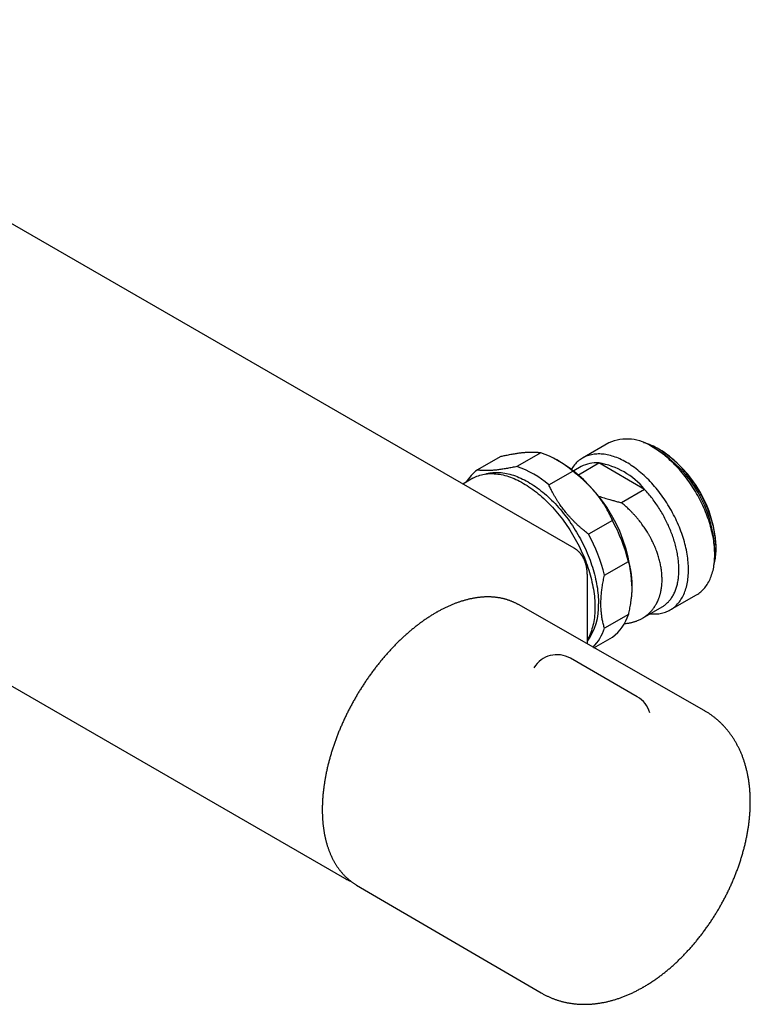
# Model space of a CAD drawing. Header units: millimetres. Extents: x 8 to 681, y 12 to 339.
# Tile 4 of 5: x 572 to 681, y 58 to 204. Entities that reach past the tile are written whole.
import ezdxf

# ---------------------------------------------------------------- set-up
doc = ezdxf.new("R2010")
doc.units = ezdxf.units.MM

msp = doc.modelspace()

# ---------------------------------------------------------------- linework, layer by layer
at = {"color": 7, "linetype": 'Continuous', "lineweight": 30}
for p, q in [((654.62, 125.8), (518.85, 204.17)), ((484.82, 155.24), (620.58, 76.86)), ((659.75, 141.42), (655.86, 139.17)), ((666.96, 140.36), (666.25, 140.77)), ((667.31, 140.41), (667.17, 140.49)), ((640.25, 137.4), (643.79, 139.44)), ((649.67, 139.96), (646.13, 137.92)), ((652.74, 138.48), (652.03, 138.89)), ((655.66, 137.9), (654.55, 137.26)), ((655.23, 136.7), (658.27, 138.45)), ((665.05, 134.53), (658.27, 138.45)), ((639.58, 136.17), (638.12, 135.32)), ((650.86, 135.2), (654.39, 137.24)), ((665.05, 134.53), (661.62, 132.55)), ((660.28, 129.92), (656.74, 127.88)), ((654.62, 125.8), (654.62, 125.8)), ((675.44, 124.85), (675.44, 125.67)), ((675.66, 125.79), (675.66, 125.95)), ((659.1, 121.79), (662.64, 123.83)), ((656.57, 111.61), (656.57, 121.73)), ((656.57, 121.73), (656.57, 121.73)), ((663.17, 120.22), (663.17, 120.42)), ((668.86, 116.66), (672.75, 118.9)), ((646.35, 117.43), (646.28, 117.47)), ((673.9, 101.72), (646.35, 117.43)), ((664.72, 115.42), (667.66, 117.11)), ((662.64, 115.99), (659.1, 113.95)), ((657.54, 111.05), (660.28, 112.63)), ((663.97, 103.76), (654.07, 109.48)), ((622.28, 75.9), (622.35, 75.86)), ((622.35, 75.86), (649.73, 59.86))]:
    msp.add_line(p, q, dxfattribs=at)
at = {"color": 7, "linetype": 'Continuous', "lineweight": 30, "flags": 128}
for points in [[(672.75, 118.9), (672.75, 118.9), (672.92, 119), (673.08, 119.11), (673.24, 119.23), (673.4, 119.35), (673.55, 119.49), (673.69, 119.63), (673.83, 119.77), (673.96, 119.93), (674.09, 120.09), (674.21, 120.26), (674.33, 120.43), (674.44, 120.61), (674.55, 120.8), (674.65, 120.99), (674.75, 121.19), (674.83, 121.4), (674.92, 121.61), (674.99, 121.83), (675.07, 122.06), (675.13, 122.29), (675.19, 122.52), (675.24, 122.76), (675.29, 123.01), (675.33, 123.26), (675.37, 123.51), (675.39, 123.77), (675.42, 124.04), (675.43, 124.3), (675.44, 124.58), (675.44, 124.85), (675.44, 125.13), (675.43, 125.42), (675.42, 125.7), (675.39, 125.99), (675.37, 126.28), (675.33, 126.58), (675.29, 126.88), (675.24, 127.18), (675.19, 127.48), (675.13, 127.78), (675.07, 128.09), (674.99, 128.39), (674.92, 128.7), (674.83, 129.01), (674.75, 129.32), (674.65, 129.63), (674.55, 129.94), (674.44, 130.25), (674.33, 130.56), (674.21, 130.87), (674.09, 131.18), (673.96, 131.49), (673.83, 131.8), (673.69, 132.11), (673.55, 132.41), (673.4, 132.72), (673.24, 133.02), (673.08, 133.32), (672.92, 133.62), (672.75, 133.91), (672.58, 134.21), (672.4, 134.5), (672.22, 134.78), (672.04, 135.07), (671.85, 135.35), (671.66, 135.63), (671.46, 135.9), (671.26, 136.17), (671.06, 136.44), (670.85, 136.7), (670.64, 136.96), (670.43, 137.21), (670.21, 137.46), (669.99, 137.7), (669.77, 137.94), (669.55, 138.17), (669.32, 138.39), (669.09, 138.61), (668.86, 138.83), (668.63, 139.04), (668.4, 139.24), (668.16, 139.44), (667.93, 139.63), (667.69, 139.81), (667.45, 139.99), (667.21, 140.16), (666.97, 140.33), (666.73, 140.48), (666.49, 140.63), (666.25, 140.77)], [(675.34, 123.33), (675.37, 123.42), (675.42, 123.64), (675.47, 123.86), (675.51, 124.09), (675.55, 124.32), (675.58, 124.55), (675.61, 124.79), (675.63, 125.04), (675.65, 125.29), (675.65, 125.54), (675.66, 125.79), (675.65, 126.05), (675.65, 126.31), (675.63, 126.58), (675.61, 126.84), (675.58, 127.11), (675.55, 127.38), (675.51, 127.66), (675.47, 127.94), (675.42, 128.21), (675.37, 128.49), (675.31, 128.78), (675.24, 129.06), (675.17, 129.34), (675.09, 129.63), (675.01, 129.91), (674.92, 130.2), (674.83, 130.49), (674.73, 130.77), (674.63, 131.06), (674.52, 131.35), (674.41, 131.63), (674.29, 131.92), (674.16, 132.2), (674.04, 132.49), (673.9, 132.77), (673.77, 133.05), (673.62, 133.33), (673.48, 133.61), (673.33, 133.88), (673.17, 134.15), (673.01, 134.43), (672.85, 134.69), (672.68, 134.96), (672.51, 135.22), (672.34, 135.48), (672.16, 135.74), (671.98, 135.99), (671.79, 136.24), (671.61, 136.48), (671.41, 136.73), (671.22, 136.96), (671.02, 137.2), (670.82, 137.42), (670.62, 137.65), (670.42, 137.87), (670.21, 138.08), (670, 138.29), (669.79, 138.49), (669.58, 138.69), (669.37, 138.89), (669.15, 139.07), (668.94, 139.26), (668.72, 139.43), (668.5, 139.6), (668.28, 139.77), (668.06, 139.92), (667.84, 140.07), (667.62, 140.22), (667.39, 140.36), (667.17, 140.49)], [(662.36, 138.53), (662.12, 138.66), (661.88, 138.79), (661.64, 138.91), (661.4, 139.03), (661.16, 139.13), (660.93, 139.23), (660.69, 139.32), (660.45, 139.4), (660.22, 139.47), (659.98, 139.54), (659.75, 139.6), (659.52, 139.65), (659.29, 139.69), (659.07, 139.73), (658.85, 139.75), (658.62, 139.77), (658.41, 139.78), (658.19, 139.78), (657.98, 139.77), (657.77, 139.76), (657.56, 139.74), (657.36, 139.71), (657.16, 139.67), (656.96, 139.62), (656.77, 139.57), (656.58, 139.5), (656.39, 139.43), (656.21, 139.35), (656.04, 139.27), (655.86, 139.17), (655.7, 139.07), (655.53, 138.96), (655.37, 138.84), (655.22, 138.72), (655.07, 138.59), (654.93, 138.45), (654.79, 138.3), (654.65, 138.15), (654.53, 137.98), (654.4, 137.82), (654.28, 137.64), (654.21, 137.52)], [(665.86, 116.08), (665.88, 116.08), (666.1, 116.06), (666.32, 116.05), (666.54, 116.05), (666.75, 116.05), (666.96, 116.07), (667.17, 116.09), (667.37, 116.12), (667.57, 116.16), (667.77, 116.21), (667.96, 116.26), (668.15, 116.32), (668.33, 116.4), (668.51, 116.47), (668.69, 116.56), (668.86, 116.66), (669.03, 116.76), (669.19, 116.87), (669.35, 116.98), (669.51, 117.11), (669.66, 117.24), (669.8, 117.38), (669.94, 117.53), (670.07, 117.68), (670.2, 117.84), (670.32, 118.01), (670.44, 118.19), (670.55, 118.37), (670.66, 118.55), (670.76, 118.75), (670.86, 118.95), (670.95, 119.16), (671.03, 119.37), (671.11, 119.59), (671.18, 119.81), (671.24, 120.04), (671.3, 120.28), (671.35, 120.52), (671.4, 120.76), (671.44, 121.01), (671.48, 121.27), (671.51, 121.53), (671.53, 121.79), (671.54, 122.06), (671.55, 122.33), (671.56, 122.61), (671.55, 122.89), (671.54, 123.17), (671.53, 123.46), (671.51, 123.75), (671.48, 124.04), (671.44, 124.33), (671.4, 124.63), (671.35, 124.93), (671.3, 125.23), (671.24, 125.54), (671.18, 125.84), (671.11, 126.15), (671.03, 126.46), (670.95, 126.76), (670.86, 127.07), (670.76, 127.38), (670.66, 127.69), (670.55, 128), (670.44, 128.32), (670.32, 128.63), (670.2, 128.94), (670.07, 129.24), (669.94, 129.55), (669.8, 129.86), (669.66, 130.17), (669.51, 130.47), (669.35, 130.77), (669.19, 131.07), (669.03, 131.37), (668.86, 131.67), (668.69, 131.96), (668.51, 132.25), (668.33, 132.54), (668.15, 132.82), (667.96, 133.1), (667.77, 133.38), (667.57, 133.66), (667.37, 133.93), (667.17, 134.19), (666.96, 134.45), (666.75, 134.71), (666.54, 134.96), (666.32, 135.21), (666.1, 135.45), (665.88, 135.69), (665.66, 135.92), (665.43, 136.15), (665.2, 136.37), (664.97, 136.58), (664.74, 136.79), (664.51, 137), (664.27, 137.19), (664.04, 137.38), (663.8, 137.57), (663.56, 137.75), (663.32, 137.92), (663.08, 138.08), (662.84, 138.24), (662.6, 138.39), (662.36, 138.53)], [(639.58, 136.17), (639.78, 136.27), (639.99, 136.37), (640.19, 136.46), (640.41, 136.55), (640.63, 136.62), (640.85, 136.68), (641.08, 136.74), (641.31, 136.78), (641.54, 136.82), (641.78, 136.84), (642.02, 136.86), (642.27, 136.87), (642.52, 136.87), (642.77, 136.85), (643.02, 136.83), (643.28, 136.8), (643.54, 136.76), (643.81, 136.72), (644.07, 136.66), (644.34, 136.59), (644.61, 136.51), (644.88, 136.43), (645.15, 136.33), (645.42, 136.23), (645.7, 136.12), (645.97, 136), (646.25, 135.87), (646.53, 135.73), (646.81, 135.58), (647.08, 135.42), (647.36, 135.26), (647.64, 135.09), (647.91, 134.9), (648.19, 134.72), (648.47, 134.52), (648.74, 134.31), (649.02, 134.1), (649.29, 133.88), (649.56, 133.65), (649.83, 133.42), (650.1, 133.18), (650.36, 132.93), (650.62, 132.68), (650.88, 132.41), (651.14, 132.15), (651.4, 131.87), (651.65, 131.59), (651.9, 131.31), (652.14, 131.02), (652.39, 130.72), (652.62, 130.42), (652.86, 130.11), (653.09, 129.8), (653.32, 129.48), (653.54, 129.16), (653.76, 128.84), (653.97, 128.51), (654.18, 128.18), (654.38, 127.84), (654.58, 127.51), (654.78, 127.16), (654.96, 126.82), (655.15, 126.47), (655.33, 126.12), (655.5, 125.77), (655.66, 125.42), (655.82, 125.07), (655.98, 124.71), (656.13, 124.35), (656.27, 124), (656.4, 123.64), (656.53, 123.28), (656.66, 122.92), (656.77, 122.56), (656.88, 122.2), (656.98, 121.85), (657.08, 121.49), (657.17, 121.14), (657.25, 120.78), (657.33, 120.43), (657.4, 120.08), (657.46, 119.73), (657.51, 119.39), (657.56, 119.04), (657.6, 118.7), (657.63, 118.37), (657.66, 118.03), (657.67, 117.7), (657.69, 117.37), (657.69, 117.05), (657.69, 116.73), (657.67, 116.42), (657.66, 116.11), (657.63, 115.8), (657.6, 115.51), (657.56, 115.21), (657.51, 114.92), (657.46, 114.64), (657.4, 114.36), (657.33, 114.09), (657.25, 113.83), (657.17, 113.57), (657.08, 113.31), (656.98, 113.07), (656.88, 112.83), (656.77, 112.6), (656.66, 112.38), (656.57, 112.22)], [(641.44, 136.8), (641.44, 136.8), (641.66, 136.87), (641.88, 136.92), (642.11, 136.96), (642.34, 137), (642.57, 137.02), (642.81, 137.04), (643.05, 137.05), (643.3, 137.05), (643.55, 137.03), (643.8, 137.01), (644.05, 136.98), (644.31, 136.95), (644.57, 136.9), (644.83, 136.84), (645.09, 136.77), (645.36, 136.7), (645.62, 136.62), (645.89, 136.52), (646.16, 136.42), (646.43, 136.31), (646.7, 136.19), (646.97, 136.06), (647.24, 135.93), (647.52, 135.78), (647.79, 135.63), (648.06, 135.47), (648.34, 135.3), (648.61, 135.12), (648.88, 134.93), (649.15, 134.74), (649.42, 134.54), (649.69, 134.33), (649.96, 134.11), (650.22, 133.89), (650.49, 133.66), (650.75, 133.42), (651.01, 133.18), (651.27, 132.93), (651.53, 132.67), (651.78, 132.41), (652.03, 132.14), (652.28, 131.86), (652.52, 131.58), (652.77, 131.29), (653, 131), (653.24, 130.71), (653.47, 130.4), (653.7, 130.1), (653.92, 129.79), (654.14, 129.47), (654.35, 129.15), (654.56, 128.83), (654.77, 128.5), (654.97, 128.17), (655.16, 127.84), (655.36, 127.51), (655.54, 127.17), (655.72, 126.83), (655.9, 126.48), (656.06, 126.14), (656.23, 125.79), (656.39, 125.44), (656.54, 125.09), (656.68, 124.74), (656.82, 124.39), (656.96, 124.04), (657.08, 123.69), (657.2, 123.33), (657.32, 122.98), (657.43, 122.63), (657.53, 122.28), (657.62, 121.93), (657.71, 121.58), (657.79, 121.23), (657.86, 120.88), (657.93, 120.54), (657.99, 120.2), (658.05, 119.86), (658.09, 119.52), (658.13, 119.19), (658.16, 118.85), (658.19, 118.53), (658.21, 118.2), (658.22, 117.88), (658.22, 117.56)], [(667.66, 117.11), (667.73, 117.16), (667.84, 117.23), (667.95, 117.3), (668.06, 117.38), (668.17, 117.47), (668.27, 117.55), (668.37, 117.64), (668.47, 117.74), (668.57, 117.83), (668.66, 117.93), (668.75, 118.04), (668.84, 118.15), (668.93, 118.26), (669.01, 118.37), (669.09, 118.49), (669.17, 118.62), (669.24, 118.74), (669.32, 118.87), (669.39, 119), (669.45, 119.14), (669.52, 119.27), (669.58, 119.42), (669.63, 119.56), (669.69, 119.71), (669.74, 119.86), (669.79, 120.01), (669.83, 120.17), (669.88, 120.32), (669.91, 120.49), (669.95, 120.65), (669.98, 120.82), (670.01, 120.99), (670.04, 121.16), (670.06, 121.33), (670.08, 121.51), (670.1, 121.68), (670.12, 121.87), (670.13, 122.05), (670.14, 122.23), (670.14, 122.42), (670.14, 122.61), (670.14, 122.8), (670.14, 122.99), (670.13, 123.18), (670.12, 123.38), (670.1, 123.58), (670.08, 123.77), (670.06, 123.97), (670.04, 124.17), (670.01, 124.38), (669.98, 124.58), (669.95, 124.79), (669.91, 124.99), (669.88, 125.2), (669.83, 125.4), (669.79, 125.61), (669.74, 125.82), (669.69, 126.03), (669.63, 126.24), (669.58, 126.45), (669.52, 126.66), (669.45, 126.87), (669.39, 127.09), (669.32, 127.3), (669.24, 127.51), (669.17, 127.72), (669.09, 127.93), (669.01, 128.14), (668.93, 128.35), (668.84, 128.57), (668.75, 128.78), (668.66, 128.99), (668.57, 129.2), (668.47, 129.4), (668.37, 129.61), (668.27, 129.82), (668.17, 130.03), (668.06, 130.23), (667.95, 130.44), (667.84, 130.64), (667.73, 130.84), (667.61, 131.04), (667.5, 131.24), (667.38, 131.44), (667.25, 131.64), (667.13, 131.83), (667, 132.03), (666.87, 132.22), (666.74, 132.41), (666.61, 132.6), (666.48, 132.78), (666.34, 132.97), (666.2, 133.15), (666.07, 133.33), (665.92, 133.51), (665.78, 133.69), (665.64, 133.86), (665.49, 134.03), (665.35, 134.2), (665.2, 134.37), (665.05, 134.53)]]:
    msp.add_lwpolyline(points, dxfattribs=at)
at = {"color": 7, "linetype": 'Continuous', "lineweight": 30}
for centre, radius, start, end in [((662.44, 135.45), 6.54, 54.4092, 114.2803), ((662.59, 132.75), 8.99, 59.3535, 75.221), ((657.02, 124.83), 18.44, 2.6055, 57.3945), ((657.54, 125.13), 18.13, 2.6055, 57.3945), ((644.77, 126.02), 14.78, 49.37, 70.6354), ((643.61, 132.65), 5.81, 125.2471, 149.5442), ((641.23, 123.97), 14.78, 49.37, 70.6354), ((640.52, 119.39), 22.67, 2.6058, 57.3888), ((657.84, 133.98), 4.48, 84.5551, 119.1345), ((656.5, 127.55), 11.03, 39.2176, 80.7878), ((638.13, 117.82), 25.24, 13.7705, 28.6409), ((634.59, 115.78), 25.24, 13.7705, 28.6409), ((649.53, 117.13), 8.7, 323.9962, 2.8623), ((656.46, 117.82), 6.45, 306.328, 343.4706), ((652.6, 115.95), 6.81, 314.9157, 342.8849), ((652.07, 106.01), 4, 60.0027, 148.9909), ((661.97, 100.3), 4, 16.1433, 60.0027)]:
    msp.add_arc(centre, radius, start, end, dxfattribs=at)
for points, knots in [([(643.79, 139.44), (643.89, 139.46), (644.09, 139.5), (644.39, 139.56), (644.71, 139.63), (645.05, 139.69), (645.41, 139.76), (645.74, 139.81), (646.04, 139.86), (646.33, 139.9), (646.6, 139.94), (646.87, 139.97), (647.14, 140), (647.42, 140.02), (647.69, 140.04), (647.93, 140.05), (648.16, 140.06), (648.38, 140.06), (648.58, 140.06), (648.78, 140.06), (648.96, 140.05), (649.13, 140.03), (649.28, 140.02), (649.42, 140), (649.55, 139.98), (649.63, 139.97), (649.67, 139.96)], [0, 0, 0, 0, 0.0394024, 0.0788086, 0.1182102, 0.1678403, 0.2174799, 0.2671083, 0.3094071, 0.3517289, 0.3940573, 0.436377, 0.478674, 0.5267207, 0.5747675, 0.6176592, 0.6605592, 0.7034515, 0.7444717, 0.785504, 0.8265376, 0.8675593, 0.900438, 0.9333167, 0.9666583, 1, 1, 1, 1]), ([(646.13, 137.92), (646.01, 137.9), (645.77, 137.84), (645.41, 137.77), (645.06, 137.7), (644.72, 137.64), (644.38, 137.58), (644.04, 137.53), (643.72, 137.48), (643.4, 137.43), (643.09, 137.4), (642.78, 137.36), (642.48, 137.34), (642.19, 137.32), (641.91, 137.3), (641.64, 137.3), (641.38, 137.3), (641.13, 137.31), (640.89, 137.32), (640.67, 137.34), (640.45, 137.36), (640.32, 137.39), (640.25, 137.4)], [0, 0, 0, 0, 0.04739, 0.094804, 0.142224, 0.189632, 0.237016, 0.285327, 0.333673, 0.382028, 0.430369, 0.478677, 0.530121, 0.581606, 0.633107, 0.684596, 0.736043, 0.788808, 0.841606, 0.89442, 0.947227, 1, 1, 1, 1]), ([(654.39, 137.24), (654.5, 137.16), (654.7, 137), (655, 136.76), (655.32, 136.49), (655.66, 136.2), (656.01, 135.87), (656.34, 135.56), (656.65, 135.25), (656.93, 134.96), (657.21, 134.66), (657.48, 134.35), (657.75, 134.03), (658.03, 133.69), (658.29, 133.34), (658.54, 132.99), (658.77, 132.66), (658.98, 132.33), (659.19, 132), (659.38, 131.67), (659.57, 131.34), (659.74, 131.03), (659.89, 130.74), (660.02, 130.47), (660.15, 130.19), (660.24, 130.01), (660.28, 129.92)], [0, 0, 0, 0, 0.039402, 0.078809, 0.11821, 0.16784, 0.21748, 0.267108, 0.309407, 0.351729, 0.394057, 0.436377, 0.478674, 0.526721, 0.574767, 0.617659, 0.660559, 0.703452, 0.744472, 0.785504, 0.826538, 0.867559, 0.900438, 0.933317, 0.966658, 1, 1, 1, 1]), ([(656.74, 127.88), (656.64, 127.96), (656.44, 128.11), (656.14, 128.36), (655.82, 128.62), (655.48, 128.92), (655.12, 129.24), (654.79, 129.56), (654.49, 129.86), (654.2, 130.16), (653.93, 130.46), (653.66, 130.76), (653.4, 131.07), (653.16, 131.37), (652.93, 131.67), (652.7, 131.98), (652.48, 132.29), (652.26, 132.62), (652.04, 132.97), (651.82, 133.33), (651.6, 133.71), (651.41, 134.06), (651.25, 134.38), (651.11, 134.65), (650.98, 134.92), (650.9, 135.1), (650.86, 135.2)], [0, 0, 0, 0, 0.039402, 0.078809, 0.11821, 0.16784, 0.21748, 0.267108, 0.309407, 0.351729, 0.394057, 0.436377, 0.478674, 0.518708, 0.558755, 0.598802, 0.638836, 0.682193, 0.725558, 0.768916, 0.818237, 0.867559, 0.900438, 0.933317, 0.966658, 1, 1, 1, 1]), ([(658.22, 133.52), (658.23, 133.52), (658.37, 133.47), (658.66, 133.38), (659.07, 133.26), (659.49, 133.13), (659.95, 133), (660.47, 132.86), (661.04, 132.7), (661.43, 132.6), (661.62, 132.55)], [0, 0, 0, 0, 0.008114, 0.131643, 0.255172, 0.378031, 0.500892, 0.667257, 0.833631, 1, 1, 1, 1]), ([(662.04, 114.61), (662.13, 114.62), (662.32, 114.64), (662.57, 114.68), (662.79, 114.71), (662.97, 114.75), (663.15, 114.79), (663.33, 114.84), (663.5, 114.89), (663.67, 114.94), (663.84, 115), (664.03, 115.08), (664.26, 115.18), (664.48, 115.29), (664.67, 115.39), (664.85, 115.49), (665.04, 115.62), (665.23, 115.75), (665.39, 115.87), (665.52, 115.98), (665.64, 116.09), (665.77, 116.2), (665.89, 116.32), (666, 116.44), (666.12, 116.57), (666.25, 116.73), (666.39, 116.91), (666.53, 117.11), (666.64, 117.29), (666.76, 117.48), (666.88, 117.7), (667, 117.96), (667.1, 118.2), (667.18, 118.4), (667.24, 118.57), (667.3, 118.74), (667.35, 118.92), (667.4, 119.1), (667.45, 119.31), (667.5, 119.56), (667.54, 119.83), (667.58, 120.06), (667.6, 120.31), (667.63, 120.59), (667.64, 120.92), (667.64, 121.24), (667.63, 121.56), (667.62, 121.88), (667.59, 122.22), (667.55, 122.58), (667.49, 122.93), (667.43, 123.28), (667.36, 123.62), (667.27, 123.97), (667.17, 124.33), (667.07, 124.68), (666.96, 125.01), (666.84, 125.35), (666.7, 125.71), (666.55, 126.08), (666.39, 126.43), (666.23, 126.78), (666.05, 127.12), (665.87, 127.47), (665.67, 127.82), (665.47, 128.16), (665.27, 128.48), (665.07, 128.78), (664.86, 129.09), (664.64, 129.39), (664.41, 129.7), (664.19, 129.97), (664, 130.2), (663.79, 130.45), (663.53, 130.74), (663.23, 131.07), (662.95, 131.36), (662.69, 131.61), (662.45, 131.83), (662.22, 132.04), (662, 132.24), (661.8, 132.41), (661.67, 132.51), (661.62, 132.55)], [0, 0, 0, 0, 0.014009, 0.028022, 0.037368, 0.046714, 0.056127, 0.06554, 0.074886, 0.084232, 0.093512, 0.102792, 0.117504, 0.132216, 0.142271, 0.152326, 0.166088, 0.179851, 0.189029, 0.198208, 0.207386, 0.216565, 0.225743, 0.234922, 0.244101, 0.253279, 0.267724, 0.282169, 0.292041, 0.301912, 0.316972, 0.332037, 0.347098, 0.356137, 0.365177, 0.374216, 0.383256, 0.392295, 0.401335, 0.415554, 0.429773, 0.439488, 0.449202, 0.464121, 0.479043, 0.493962, 0.507382, 0.520802, 0.536144, 0.551492, 0.566834, 0.580949, 0.595063, 0.609949, 0.624839, 0.639725, 0.653116, 0.666507, 0.68181, 0.697118, 0.712421, 0.726495, 0.740569, 0.755534, 0.770504, 0.785469, 0.798931, 0.812393, 0.825876, 0.839359, 0.853463, 0.867566, 0.877192, 0.886818, 0.903146, 0.919479, 0.935807, 0.947576, 0.959347, 0.971117, 0.981912, 0.992706, 1, 1, 1, 1]), ([(656.57, 121.73), (656.57, 121.75), (656.57, 121.83), (656.56, 121.96), (656.56, 122.1), (656.55, 122.25), (656.54, 122.39), (656.52, 122.54), (656.5, 122.68), (656.48, 122.82), (656.46, 122.96), (656.43, 123.1), (656.4, 123.24), (656.36, 123.37), (656.33, 123.5), (656.29, 123.63), (656.24, 123.76), (656.2, 123.88), (656.15, 124), (656.1, 124.12), (656.04, 124.24), (655.98, 124.35), (655.92, 124.46), (655.86, 124.57), (655.79, 124.68), (655.72, 124.78), (655.65, 124.88), (655.58, 124.97), (655.5, 125.06), (655.42, 125.15), (655.34, 125.23), (655.26, 125.32), (655.18, 125.39), (655.09, 125.47), (655, 125.54), (654.91, 125.61), (654.81, 125.68), (654.72, 125.74), (654.65, 125.78), (654.62, 125.8), (654.62, 125.8)], [0, 0, 0, 0, 0.015377, 0.044128, 0.071219, 0.099789, 0.128437, 0.156092, 0.184921, 0.21366, 0.242305, 0.270858, 0.299318, 0.327686, 0.355962, 0.384145, 0.412238, 0.44024, 0.468155, 0.495985, 0.52368, 0.551236, 0.578806, 0.606127, 0.633217, 0.660097, 0.686788, 0.713315, 0.7397, 0.76597, 0.792149, 0.818263, 0.844341, 0.870408, 0.896504, 0.922487, 0.948295, 0.974027, 0.999704, 1, 1, 1, 1]), ([(662.64, 123.83), (662.66, 123.75), (662.72, 123.57), (662.8, 123.27), (662.88, 122.94), (662.95, 122.61), (663, 122.31), (663.05, 122.02), (663.08, 121.73), (663.12, 121.39), (663.14, 121.06), (663.16, 120.79), (663.17, 120.51), (663.17, 120.17), (663.16, 119.8), (663.15, 119.46), (663.13, 119.16), (663.11, 118.89), (663.09, 118.62), (663.05, 118.33), (663.01, 117.99), (662.95, 117.59), (662.88, 117.16), (662.8, 116.75), (662.72, 116.37), (662.67, 116.11), (662.64, 115.99)], [0, 0, 0, 0, 0.037104, 0.085199, 0.133293, 0.18087, 0.228446, 0.263212, 0.297977, 0.348583, 0.39919, 0.426883, 0.454576, 0.50532, 0.556064, 0.593768, 0.631472, 0.662747, 0.694022, 0.728548, 0.763074, 0.815751, 0.868428, 0.913624, 0.956812, 1, 1, 1, 1]), ([(659.1, 113.95), (659.08, 114.02), (659.02, 114.2), (658.95, 114.5), (658.87, 114.8), (658.81, 115.1), (658.75, 115.4), (658.71, 115.69), (658.67, 115.98), (658.64, 116.26), (658.61, 116.55), (658.59, 116.87), (658.57, 117.24), (658.57, 117.63), (658.58, 118.01), (658.6, 118.39), (658.62, 118.78), (658.66, 119.16), (658.7, 119.51), (658.74, 119.86), (658.8, 120.22), (658.86, 120.61), (658.94, 121.01), (659.02, 121.4), (659.07, 121.66), (659.1, 121.79)], [0, 0, 0, 0, 0.035616, 0.083578, 0.131572, 0.171336, 0.213877, 0.256443, 0.29403, 0.331637, 0.369872, 0.408129, 0.459548, 0.511024, 0.555898, 0.60081, 0.652273, 0.694865, 0.737487, 0.777138, 0.816811, 0.864456, 0.912136, 0.956057, 1, 1, 1, 1]), ([(646.28, 117.47), (646.25, 117.49), (646.18, 117.53), (646.05, 117.6), (645.88, 117.68), (645.72, 117.76), (645.56, 117.83), (645.39, 117.9), (645.22, 117.97), (645.05, 118.03), (644.88, 118.09), (644.71, 118.15), (644.53, 118.2), (644.35, 118.25), (644.18, 118.3), (644, 118.34), (643.81, 118.38), (643.63, 118.42), (643.45, 118.45), (643.26, 118.48), (643.07, 118.5), (642.88, 118.52), (642.69, 118.54), (642.5, 118.55), (642.31, 118.57), (642.11, 118.57), (641.92, 118.58), (641.72, 118.58), (641.52, 118.57), (641.32, 118.57), (641.12, 118.55), (640.92, 118.54), (640.71, 118.52), (640.51, 118.5), (640.3, 118.47), (640.1, 118.45), (639.89, 118.41), (639.68, 118.38), (639.48, 118.34), (639.27, 118.29), (639.06, 118.25), (638.84, 118.2), (638.63, 118.14), (638.42, 118.09), (638.21, 118.02), (637.99, 117.96), (637.78, 117.89), (637.56, 117.82), (637.35, 117.75), (637.13, 117.67), (636.92, 117.59), (636.7, 117.5), (636.48, 117.41), (636.27, 117.32), (636.05, 117.22), (635.83, 117.12), (635.61, 117.02), (635.4, 116.92), (635.18, 116.81), (634.96, 116.7), (634.74, 116.58), (634.52, 116.46), (634.32, 116.35), (634.2, 116.28), (634.14, 116.24)], [0, 0, 0, 0, 0.00739, 0.023505, 0.039621, 0.055738, 0.071859, 0.087983, 0.104112, 0.120247, 0.136388, 0.152536, 0.168691, 0.184856, 0.201029, 0.217212, 0.233406, 0.24961, 0.265824, 0.28205, 0.298288, 0.314536, 0.330797, 0.347069, 0.363353, 0.379648, 0.395954, 0.412271, 0.4286, 0.444938, 0.461288, 0.477647, 0.494015, 0.510393, 0.526779, 0.543174, 0.559577, 0.575987, 0.592404, 0.608828, 0.625257, 0.641693, 0.658134, 0.674579, 0.69103, 0.707484, 0.723942, 0.740404, 0.756868, 0.773335, 0.789805, 0.806276, 0.82275, 0.839225, 0.855701, 0.872179, 0.888657, 0.905136, 0.921615, 0.938095, 0.954575, 0.971055, 0.987534, 1, 1, 1, 1]), ([(634.14, 116.24), (634.1, 116.22), (633.99, 116.16), (633.81, 116.05), (633.59, 115.92), (633.37, 115.78), (633.15, 115.64), (632.94, 115.5), (632.72, 115.36), (632.5, 115.21), (632.29, 115.06), (632.07, 114.9), (631.85, 114.75), (631.64, 114.59), (631.42, 114.42), (631.21, 114.26), (631, 114.09), (630.78, 113.92), (630.57, 113.75), (630.36, 113.57), (630.15, 113.39), (629.94, 113.21), (629.73, 113.02), (629.52, 112.83), (629.31, 112.64), (629.1, 112.45), (628.9, 112.26), (628.69, 112.06), (628.49, 111.86), (628.28, 111.66), (628.08, 111.45), (627.88, 111.24), (627.68, 111.03), (627.48, 110.82), (627.28, 110.61), (627.08, 110.39), (626.89, 110.17), (626.69, 109.95), (626.5, 109.73), (626.3, 109.5), (626.11, 109.27), (625.92, 109.04), (625.74, 108.81), (625.55, 108.58), (625.36, 108.34), (625.18, 108.11), (625, 107.87), (624.82, 107.63), (624.64, 107.38), (624.46, 107.14), (624.28, 106.89), (624.11, 106.65), (623.93, 106.4), (623.76, 106.15), (623.59, 105.89), (623.43, 105.64), (623.26, 105.38), (623.1, 105.13), (622.93, 104.87), (622.77, 104.61), (622.61, 104.35), (622.46, 104.09), (622.3, 103.82), (622.15, 103.56), (622, 103.29), (621.85, 103.03), (621.7, 102.76), (621.56, 102.49), (621.41, 102.22), (621.27, 101.95), (621.13, 101.68), (621, 101.41), (620.86, 101.13), (620.73, 100.86), (620.6, 100.59), (620.47, 100.31), (620.35, 100.04), (620.22, 99.76), (620.1, 99.48), (619.99, 99.21), (619.87, 98.93), (619.75, 98.65), (619.64, 98.37), (619.53, 98.09), (619.43, 97.82), (619.32, 97.54), (619.22, 97.26), (619.12, 96.98), (619.02, 96.7), (618.93, 96.42), (618.84, 96.14), (618.75, 95.86), (618.66, 95.58), (618.57, 95.3), (618.49, 95.02), (618.41, 94.75), (618.34, 94.47), (618.26, 94.19), (618.19, 93.91), (618.12, 93.64), (618.05, 93.36), (617.99, 93.08), (617.93, 92.81), (617.87, 92.53), (617.81, 92.26), (617.76, 91.98), (617.71, 91.71), (617.66, 91.44), (617.62, 91.17), (617.58, 90.9), (617.54, 90.63), (617.5, 90.36), (617.46, 90.09), (617.43, 89.83), (617.4, 89.56), (617.38, 89.3), (617.36, 89.03), (617.34, 88.77), (617.32, 88.51), (617.3, 88.25), (617.29, 87.99), (617.28, 87.73), (617.28, 87.48), (617.27, 87.23), (617.27, 86.97), (617.27, 86.72), (617.28, 86.47), (617.29, 86.23), (617.3, 85.98), (617.31, 85.73), (617.33, 85.49), (617.34, 85.25), (617.37, 85.01), (617.39, 84.78), (617.42, 84.54), (617.45, 84.31), (617.48, 84.08), (617.52, 83.85), (617.55, 83.62), (617.6, 83.39), (617.64, 83.17), (617.69, 82.95), (617.74, 82.73), (617.79, 82.51), (617.84, 82.3), (617.9, 82.09), (617.96, 81.88), (618.02, 81.67), (618.09, 81.47), (618.16, 81.27), (618.23, 81.07), (618.3, 80.87), (618.38, 80.67), (618.46, 80.48), (618.54, 80.29), (618.63, 80.11), (618.71, 79.92), (618.8, 79.74), (618.9, 79.56), (618.99, 79.39), (619.09, 79.22), (619.19, 79.05), (619.29, 78.88), (619.4, 78.71), (619.5, 78.55), (619.61, 78.4), (619.72, 78.24), (619.84, 78.09), (619.96, 77.94), (620.08, 77.79), (620.2, 77.65), (620.32, 77.51), (620.45, 77.37), (620.58, 77.24), (620.71, 77.11), (620.84, 76.98), (620.97, 76.86), (621.11, 76.74), (621.25, 76.62), (621.39, 76.51), (621.54, 76.4), (621.68, 76.29), (621.83, 76.19), (621.98, 76.09), (622.13, 75.99), (622.23, 75.93), (622.28, 75.9)], [0, 0, 0, 0, 0.002885, 0.008355, 0.013824, 0.019294, 0.024763, 0.030232, 0.035701, 0.041169, 0.046637, 0.052105, 0.057572, 0.063039, 0.068506, 0.073972, 0.079438, 0.084904, 0.090369, 0.095834, 0.101298, 0.106762, 0.112226, 0.117689, 0.123152, 0.128615, 0.134077, 0.139539, 0.145, 0.150461, 0.155922, 0.161383, 0.166843, 0.172303, 0.177762, 0.183221, 0.18868, 0.194139, 0.199598, 0.205056, 0.210514, 0.215971, 0.221429, 0.226886, 0.232343, 0.2378, 0.243256, 0.248713, 0.254169, 0.259625, 0.265081, 0.270537, 0.275992, 0.281448, 0.286903, 0.292359, 0.297814, 0.303269, 0.308724, 0.314179, 0.319634, 0.325089, 0.330544, 0.335999, 0.341454, 0.346909, 0.352364, 0.357819, 0.363275, 0.36873, 0.374185, 0.37964, 0.385096, 0.390551, 0.396007, 0.401462, 0.406918, 0.412374, 0.41783, 0.423286, 0.428743, 0.434199, 0.439656, 0.445113, 0.450571, 0.456028, 0.461486, 0.466944, 0.472402, 0.47786, 0.483319, 0.488778, 0.494237, 0.499697, 0.505157, 0.510617, 0.516078, 0.521539, 0.527, 0.532461, 0.537923, 0.543386, 0.548848, 0.554312, 0.559775, 0.565239, 0.570703, 0.576168, 0.581633, 0.587098, 0.592564, 0.59803, 0.603497, 0.608964, 0.614431, 0.619899, 0.625367, 0.630836, 0.636305, 0.641774, 0.647244, 0.652713, 0.658184, 0.663654, 0.669125, 0.674595, 0.680067, 0.685538, 0.691009, 0.69648, 0.701952, 0.707423, 0.712894, 0.718365, 0.723836, 0.729307, 0.734777, 0.740246, 0.745716, 0.751184, 0.756652, 0.762119, 0.767585, 0.77305, 0.778514, 0.783976, 0.789438, 0.794897, 0.800355, 0.805811, 0.811265, 0.816717, 0.822167, 0.827615, 0.833059, 0.838502, 0.843941, 0.849377, 0.854811, 0.860241, 0.865667, 0.87109, 0.87651, 0.881926, 0.887338, 0.892746, 0.898151, 0.903552, 0.908948, 0.914341, 0.91973, 0.925115, 0.930497, 0.935875, 0.941249, 0.94662, 0.951988, 0.957352, 0.962714, 0.968074, 0.973431, 0.978786, 0.984139, 0.989491, 0.994842, 1, 1, 1, 1]), ([(664.87, 60.72), (664.91, 60.75), (665.04, 60.82), (665.24, 60.94), (665.48, 61.09), (665.72, 61.24), (665.96, 61.39), (666.19, 61.55), (666.43, 61.7), (666.66, 61.87), (666.89, 62.03), (667.13, 62.2), (667.36, 62.37), (667.59, 62.54), (667.81, 62.72), (668.04, 62.9), (668.27, 63.08), (668.49, 63.27), (668.71, 63.45), (668.94, 63.64), (669.16, 63.84), (669.37, 64.03), (669.59, 64.23), (669.81, 64.43), (670.02, 64.64), (670.24, 64.84), (670.45, 65.05), (670.66, 65.26), (670.87, 65.47), (671.07, 65.69), (671.28, 65.91), (671.48, 66.13), (671.68, 66.35), (671.89, 66.57), (672.08, 66.8), (672.28, 67.03), (672.48, 67.26), (672.67, 67.49), (672.86, 67.72), (673.05, 67.96), (673.24, 68.2), (673.43, 68.44), (673.61, 68.68), (673.79, 68.92), (673.97, 69.17), (674.15, 69.41), (674.33, 69.66), (674.51, 69.91), (674.68, 70.16), (674.85, 70.42), (675.02, 70.67), (675.19, 70.93), (675.35, 71.19), (675.51, 71.45), (675.67, 71.71), (675.83, 71.97), (675.99, 72.23), (676.14, 72.5), (676.3, 72.76), (676.45, 73.03), (676.59, 73.3), (676.74, 73.57), (676.88, 73.84), (677.02, 74.11), (677.16, 74.38), (677.3, 74.66), (677.43, 74.93), (677.57, 75.21), (677.69, 75.48), (677.82, 75.76), (677.95, 76.04), (678.07, 76.32), (678.19, 76.6), (678.31, 76.88), (678.42, 77.16), (678.53, 77.44), (678.64, 77.72), (678.75, 78.01), (678.85, 78.29), (678.96, 78.57), (679.06, 78.86), (679.15, 79.14), (679.25, 79.43), (679.34, 79.72), (679.43, 80), (679.51, 80.29), (679.59, 80.58), (679.68, 80.86), (679.75, 81.15), (679.83, 81.44), (679.9, 81.73), (679.97, 82.01), (680.04, 82.3), (680.1, 82.59), (680.16, 82.88), (680.22, 83.16), (680.27, 83.45), (680.32, 83.74), (680.37, 84.03), (680.42, 84.31), (680.46, 84.6), (680.5, 84.89), (680.53, 85.17), (680.57, 85.46), (680.6, 85.74), (680.62, 86.03), (680.65, 86.31), (680.67, 86.6), (680.68, 86.88), (680.7, 87.16), (680.71, 87.44), (680.71, 87.72), (680.72, 88), (680.72, 88.28), (680.72, 88.56), (680.71, 88.84), (680.7, 89.11), (680.69, 89.39), (680.67, 89.66), (680.65, 89.93), (680.63, 90.2), (680.6, 90.47), (680.57, 90.74), (680.54, 91), (680.5, 91.27), (680.46, 91.53), (680.41, 91.79), (680.37, 92.05), (680.32, 92.3), (680.26, 92.56), (680.2, 92.81), (680.14, 93.06), (680.08, 93.31), (680.01, 93.55), (679.94, 93.8), (679.87, 94.04), (679.79, 94.28), (679.71, 94.51), (679.62, 94.74), (679.54, 94.98), (679.45, 95.2), (679.35, 95.43), (679.26, 95.65), (679.16, 95.87), (679.06, 96.09), (678.95, 96.3), (678.84, 96.51), (678.73, 96.72), (678.62, 96.93), (678.5, 97.13), (678.38, 97.33), (678.26, 97.53), (678.13, 97.72), (678, 97.91), (677.87, 98.1), (677.74, 98.28), (677.6, 98.47), (677.46, 98.65), (677.32, 98.82), (677.18, 98.99), (677.03, 99.16), (676.88, 99.33), (676.73, 99.49), (676.58, 99.65), (676.42, 99.81), (676.26, 99.96), (676.1, 100.11), (675.94, 100.26), (675.77, 100.4), (675.61, 100.55), (675.44, 100.68), (675.26, 100.82), (675.09, 100.95), (674.91, 101.08), (674.74, 101.2), (674.56, 101.32), (674.37, 101.44), (674.19, 101.55), (674.03, 101.65), (673.93, 101.7), (673.9, 101.72)], [0, 0, 0, 0, 0.00325, 0.009103, 0.014955, 0.020809, 0.026663, 0.032518, 0.038372, 0.044225, 0.050077, 0.055926, 0.061774, 0.067619, 0.073462, 0.079301, 0.085137, 0.090969, 0.096798, 0.102623, 0.108444, 0.114261, 0.120074, 0.125883, 0.131688, 0.137488, 0.143284, 0.149077, 0.154865, 0.160649, 0.166429, 0.172205, 0.177978, 0.183747, 0.189512, 0.195273, 0.201031, 0.206786, 0.212538, 0.218287, 0.224033, 0.229776, 0.235517, 0.241255, 0.246991, 0.252725, 0.258457, 0.264187, 0.269915, 0.275642, 0.281367, 0.287091, 0.292815, 0.298537, 0.304259, 0.30998, 0.315701, 0.321422, 0.327143, 0.332864, 0.338585, 0.344306, 0.350028, 0.355751, 0.361475, 0.3672, 0.372927, 0.378654, 0.384384, 0.390115, 0.395848, 0.401583, 0.407321, 0.413061, 0.418803, 0.424548, 0.430296, 0.436047, 0.441801, 0.447559, 0.45332, 0.459085, 0.464853, 0.470625, 0.476401, 0.482181, 0.487966, 0.493754, 0.499547, 0.505344, 0.511146, 0.516952, 0.522763, 0.528578, 0.534398, 0.540223, 0.546052, 0.551885, 0.557723, 0.563565, 0.569411, 0.575261, 0.581115, 0.586972, 0.592833, 0.598697, 0.604564, 0.610433, 0.616303, 0.622176, 0.628049, 0.633923, 0.639797, 0.645669, 0.65154, 0.657409, 0.663275, 0.669137, 0.674994, 0.680846, 0.686691, 0.692529, 0.698358, 0.704178, 0.709988, 0.715787, 0.721574, 0.727347, 0.733107, 0.738851, 0.744579, 0.750291, 0.755985, 0.761661, 0.767318, 0.772955, 0.778572, 0.784168, 0.789742, 0.795295, 0.800826, 0.806335, 0.811822, 0.817286, 0.822727, 0.828146, 0.833542, 0.838917, 0.844269, 0.849599, 0.854909, 0.860197, 0.865464, 0.870711, 0.875939, 0.881147, 0.886337, 0.891509, 0.896663, 0.901801, 0.906923, 0.91203, 0.917121, 0.922199, 0.927264, 0.932317, 0.937358, 0.942387, 0.947407, 0.952418, 0.957419, 0.962413, 0.9674, 0.972381, 0.977357, 0.982328, 0.987295, 0.992259, 0.99722, 1, 1, 1, 1]), ([(620.58, 76.86), (620.63, 76.84), (620.73, 76.78), (620.88, 76.7), (621.04, 76.61), (621.21, 76.53), (621.38, 76.46), (621.5, 76.41), (621.56, 76.38), (621.57, 76.38)], [0, 0, 0, 0, 0.142825, 0.309639, 0.476482, 0.643411, 0.810484, 0.977763, 1, 1, 1, 1]), ([(649.73, 59.86), (649.73, 59.86), (649.79, 59.82), (649.92, 59.75), (650.11, 59.64), (650.3, 59.54), (650.49, 59.45), (650.69, 59.35), (650.88, 59.26), (651.08, 59.17), (651.28, 59.09), (651.49, 59.01), (651.69, 58.93), (651.89, 58.86), (652.1, 58.79), (652.31, 58.73), (652.52, 58.66), (652.73, 58.61), (652.94, 58.55), (653.16, 58.5), (653.37, 58.45), (653.59, 58.41), (653.81, 58.37), (654.03, 58.33), (654.25, 58.3), (654.47, 58.27), (654.7, 58.24), (654.92, 58.22), (655.15, 58.2), (655.37, 58.19), (655.6, 58.18), (655.83, 58.17), (656.06, 58.17), (656.29, 58.17), (656.52, 58.17), (656.76, 58.18), (656.99, 58.19), (657.23, 58.21), (657.46, 58.23), (657.7, 58.26), (657.94, 58.28), (658.18, 58.32), (658.42, 58.35), (658.66, 58.39), (658.9, 58.44), (659.14, 58.48), (659.38, 58.53), (659.62, 58.59), (659.87, 58.65), (660.11, 58.71), (660.36, 58.78), (660.6, 58.85), (660.84, 58.93), (661.09, 59.01), (661.33, 59.09), (661.58, 59.18), (661.82, 59.27), (662.07, 59.36), (662.31, 59.46), (662.56, 59.56), (662.8, 59.67), (663.05, 59.78), (663.29, 59.89), (663.54, 60.01), (663.78, 60.13), (664.02, 60.26), (664.26, 60.39), (664.51, 60.52), (664.71, 60.63), (664.83, 60.7), (664.87, 60.72)], [0, 0, 0, 0, 0.00004, 0.013954, 0.027867, 0.041779, 0.055694, 0.069612, 0.083537, 0.097471, 0.111416, 0.125374, 0.139347, 0.153338, 0.167349, 0.181382, 0.19544, 0.209524, 0.223636, 0.23778, 0.251956, 0.266167, 0.280415, 0.294703, 0.309031, 0.323403, 0.337819, 0.352282, 0.366794, 0.381355, 0.395969, 0.410636, 0.425358, 0.440135, 0.45497, 0.469864, 0.484817, 0.499829, 0.514903, 0.530038, 0.545234, 0.560493, 0.575813, 0.591194, 0.606637, 0.62214, 0.637703, 0.653325, 0.669005, 0.684741, 0.700532, 0.716376, 0.732271, 0.748216, 0.764207, 0.780244, 0.796323, 0.812443, 0.8286, 0.844791, 0.861016, 0.87727, 0.893551, 0.909857, 0.926185, 0.942533, 0.958897, 0.975276, 0.991668, 1, 1, 1, 1])]:
    msp.add_open_spline(points, degree=3, knots=knots, dxfattribs=at)

doc.saveas('drawing.dxf')
